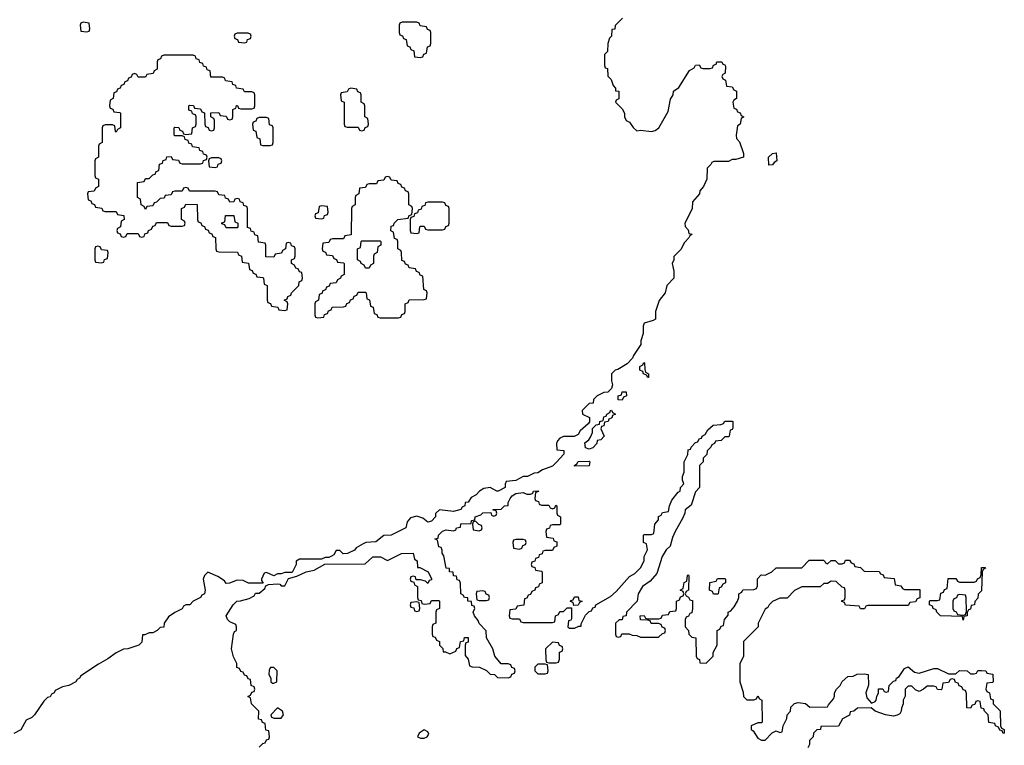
# Model space of a CAD drawing. Header units: inches. Extents: x 2777885 to 2884230, y 684484 to 829189.
# Tile 145 of 239: x 2823644 to 2829014, y 791924 to 795880. Entities that reach past the tile are written whole.
import ezdxf

# ---------------------------------------------------------------- set-up
doc = ezdxf.new("R2010")
doc.units = ezdxf.units.IN
doc.header["$MEASUREMENT"] = 0
doc.layers.add('C8729', color=7, linetype='Continuous')

msp = doc.modelspace()

# ---------------------------------------------------------------- linework, layer by layer
at = {"layer": 'C8729', "color": 6}
for points in [[(2826932, 795888), (2826892, 795848), (2826890, 795828), (2826874, 795826), (2826871, 795790), (2826861, 795779), (2826851.3, 795750), (2826850, 795706), (2826834, 795690), (2826834, 795630), (2826838, 795618), (2826850, 795614), (2826852, 795572), (2826870, 795554), (2826881, 795521), (2826892.7, 795507.3), (2826892.7, 795492.7), (2826911, 795490), (2826911.6, 795448.4), (2826898, 795442), (2826894, 795430), (2826930, 795394), (2826942, 795370), (2826942, 795350), (2826951.3, 795331.3), (2826970, 795322), (2826990, 795292), (2827010, 795274), (2827030, 795278), (2827090, 795271), (2827110, 795276), (2827129.3, 795290.7), (2827180.2, 795379.8), (2827193.6, 795446.4), (2827208.7, 795470), (2827209.3, 795490.7), (2827238, 795510), (2827296.4, 795603.6), (2827322, 795618), (2827330, 795632), (2827350, 795634), (2827358, 795618), (2827370, 795614), (2827410, 795614), (2827422, 795618), (2827428, 795632), (2827442, 795638), (2827446, 795650), (2827474, 795650), (2827478, 795638), (2827490, 795634), (2827492.7, 795627.3), (2827491.6, 795588.4), (2827478, 795582), (2827474, 795570), (2827478, 795558), (2827494, 795550), (2827498, 795518), (2827530, 795514), (2827538, 795498), (2827554, 795490), (2827554, 795450), (2827538, 795442), (2827534, 795430), (2827538, 795398), (2827552.7, 795392.7), (2827558, 795378), (2827572.7, 795372.7), (2827578, 795358), (2827594, 795350), (2827578, 795342), (2827574, 795310), (2827558, 795302), (2827552, 795250), (2827552.7, 795232.7), (2827570, 795214), (2827591.1, 795151.1), (2827591.3, 795130), (2827550, 795118), (2827530, 795118), (2827510, 795106), (2827430, 795106), (2827418, 795102), (2827414, 795090), (2827394, 795070), (2827392, 795010), (2827374, 794970), (2827352.7, 794947.3), (2827352, 794930), (2827312.7, 794887.3), (2827311.1, 794848.9), (2827272, 794770), (2827272.7, 794752.7), (2827290, 794734), (2827294, 794714), (2827312, 794710), (2827298, 794702), (2827294, 794690), (2827270, 794666), (2827250, 794628), (2827211.3, 794588.7), (2827211.3, 794571.3), (2827202, 794550), (2827211.1, 794508.9), (2827211.3, 794470), (2827174, 794430), (2827164.7, 794390), (2827130.9, 794349.1), (2827111.3, 794290), (2827112, 794248), (2827099.6, 794240.4), (2827050, 794226), (2827044.7, 794210), (2827044.7, 794170), (2827031, 794130), (2827031, 794110), (2826991.3, 794050), (2826986, 794034), (2826956.8, 794003.2), (2826906.8, 793973.2), (2826891.1, 793968.9), (2826872, 793950), (2826871.6, 793911.6), (2826878, 793890), (2826871.3, 793868.7), (2826851, 793849), (2826830, 793848), (2826794, 793830), (2826774, 793810), (2826771.3, 793788.7), (2826750, 793788), (2826712, 793750), (2826714, 793730), (2826751, 793711), (2826752, 793688), (2826743.6, 793676.4), (2826701, 793639), (2826690, 793618), (2826667.3, 793607.3), (2826610, 793608), (2826590, 793598), (2826576.9, 793583.1), (2826571.3, 793570), (2826574, 793534), (2826611.3, 793531.3), (2826611.1, 793511.1), (2826570, 793465.2), (2826550, 793446.6), (2826494.8, 793425.2), (2826470, 793408.7), (2826450, 793408), (2826414, 793390), (2826390, 793388.7), (2826350, 793368), (2826298, 793362), (2826292, 793348), (2826291.3, 793330), (2826254, 793310), (2826246, 793310), (2826210, 793328.7), (2826175.3, 793324.7), (2826152, 793310), (2826134, 793290), (2826105.4, 793274.6), (2826090, 793248.7), (2826072.7, 793247.3), (2826071.3, 793230), (2826058, 793222), (2826050.6, 793209.4), (2826010, 793199), (2825932.7, 793207.3), (2825912, 793188), (2825911.3, 793170), (2825890, 793145.2), (2825870, 793141.2), (2825843.2, 793163.2), (2825810, 793173.2), (2825775.3, 793164.7), (2825756.9, 793143.1), (2825750, 793109), (2825670, 793069.3), (2825630, 793068.7), (2825587.1, 793032.9), (2825531, 793029), (2825516.9, 793023.1), (2825479.6, 793000.4), (2825470, 792988), (2825431.1, 792968.9), (2825408.4, 792968.4), (2825390, 792986), (2825370, 792986), (2825356.9, 792963.1), (2825345.4, 792954.6), (2825330, 792948), (2825310, 792948), (2825290, 792938), (2825170, 792938), (2825152, 792928), (2825151.1, 792908.9), (2825130, 792866), (2825090, 792866), (2825070, 792858), (2825050, 792858), (2825030, 792848.7), (2824990, 792866), (2824978, 792862), (2824962, 792830), (2824962, 792822), (2824972.7, 792807.3), (2824891.3, 792808.7), (2824862, 792822), (2824830, 792824), (2824788, 792808), (2824770, 792806), (2824760.2, 792820.2), (2824725.2, 792845.2), (2824670, 792868), (2824651.1, 792848.9), (2824644.7, 792830), (2824656, 792770), (2824651.3, 792750), (2824636.9, 792743.1), (2824630, 792729), (2824591, 792709), (2824572, 792690), (2824551, 792689), (2824538, 792682), (2824530, 792668.7), (2824490, 792648.7), (2824455.3, 792624.7), (2824432, 792590), (2824430, 792568), (2824410, 792566), (2824394, 792550), (2824370, 792538), (2824350, 792538), (2824326, 792526), (2824314, 792526), (2824310, 792486), (2824294, 792470), (2824234, 792450), (2824210, 792448.7), (2824170, 792428.7), (2824125.4, 792394.6), (2824073.2, 792366.8), (2823978, 792302), (2823970.8, 792290), (2823957.3, 792282.7), (2823950, 792269.3), (2823912, 792250), (2823878, 792242), (2823838, 792222), (2823831.3, 792210), (2823816.9, 792203.1), (2823810, 792189), (2823796, 792184), (2823774.8, 792165.2), (2823724.7, 792090), (2823710, 792075.3), (2823678.8, 792061.2), (2823650, 792008.7), (2823611.3, 791988.7)], [(2824950, 791914), (2824970, 791934), (2824982, 791938), (2824990, 791954), (2825002, 791958), (2825006, 791970), (2825002, 792002), (2824987.3, 792007.3), (2824982, 792042), (2824968, 792048), (2824962, 792062), (2824947.3, 792067.3), (2824948, 792110), (2824908, 792150), (2824902, 792182), (2824888, 792190), (2824902, 792198), (2824910, 792214), (2824922, 792218), (2824926, 792230), (2824922, 792242), (2824906, 792250), (2824902, 792282), (2824890, 792286), (2824882, 792302), (2824870, 792306), (2824862, 792322), (2824850, 792326), (2824842, 792342), (2824828.4, 792348.4), (2824828, 792370), (2824810, 792406), (2824799, 792450), (2824809.2, 792530.8), (2824816.4, 792543.6), (2824826, 792550), (2824826, 792570), (2824822, 792582), (2824790, 792598), (2824778, 792610), (2824769.4, 792630), (2824809, 792690), (2824829, 792710), (2824849.1, 792710.9), (2824896.4, 792723.6), (2824922, 792738), (2824930, 792754), (2824950, 792754), (2824980.4, 792779.6), (2824987.3, 792792.7), (2825000.2, 792799.8), (2825050, 792804.7), (2825062, 792802), (2825070, 792794), (2825090, 792794), (2825110, 792834), (2825154.6, 792845.4), (2825206, 792870), (2825250, 792878), (2825308, 792912), (2825527.3, 792912.7), (2825570, 792950.8), (2825611.1, 792951.1), (2825650, 792932), (2825726, 792970), (2825790, 792971), (2825798, 792938), (2825811.3, 792930), (2825814, 792894), (2825826, 792894), (2825871.3, 792870), (2825890.7, 792830.7), (2825890, 792826), (2825878, 792822), (2825870, 792806), (2825858, 792818), (2825830, 792826), (2825806, 792826), (2825802, 792842), (2825790, 792846), (2825778, 792842), (2825774, 792830), (2825778, 792818), (2825794, 792814), (2825798, 792798), (2825814, 792790), (2825814, 792730), (2825818, 792718), (2825832.7, 792712.7), (2825838, 792698), (2825850, 792694), (2825882, 792698), (2825890, 792714), (2825930, 792714), (2825934, 792710), (2825934, 792670), (2825918, 792662), (2825914, 792650), (2825914, 792590), (2825898, 792582), (2825894, 792570), (2825894, 792530), (2825898, 792518), (2825910, 792514), (2825918, 792498), (2825934, 792490), (2825934, 792470), (2825951.6, 792451.6), (2825954, 792434), (2825966, 792434), (2825990, 792422), (2826022, 792438), (2826028, 792452), (2826042, 792458), (2826048, 792490), (2826066, 792494), (2826070, 792512), (2826090, 792511.3), (2826090, 792486), (2826078, 792482), (2826074, 792470), (2826072.7, 792412.7), (2826090, 792394), (2826098, 792358), (2826112, 792352), (2826152, 792350), (2826190, 792331.3), (2826210, 792311.3), (2826234, 792310), (2826250, 792294), (2826307.3, 792292.7), (2826322, 792298), (2826327.3, 792312.7), (2826342, 792318), (2826346, 792330), (2826342, 792342), (2826327.3, 792347.3), (2826322, 792362), (2826307.3, 792367.3), (2826270, 792368.7), (2826235.3, 792410), (2826224, 792450), (2826189.2, 792510), (2826188, 792548), (2826150, 792588), (2826144, 792604), (2826124, 792630), (2826118, 792650), (2826126, 792670), (2826122, 792682), (2826110, 792686), (2826108, 792708), (2826089, 792710), (2826088, 792728), (2826070, 792729), (2826062, 792742), (2826049.3, 792750), (2826048.4, 792808.4), (2826042, 792822), (2826030, 792826), (2826026, 792846), (2826010, 792848), (2826008, 792868), (2825989, 792870), (2825988, 792888), (2825969.2, 792890), (2825956.4, 792956.4), (2825948, 792972), (2825948, 792988), (2825942, 793002), (2825930, 793006), (2825922, 793042), (2825908, 793050), (2825926, 793054), (2825928, 793070), (2825950, 793090.8), (2825970, 793098), (2826010, 793094), (2826022, 793098), (2826026, 793110), (2826047.3, 793112.7), (2826050, 793131), (2826106, 793134), (2826108, 793150), (2826126, 793154), (2826128, 793170), (2826159, 793181), (2826170, 793191), (2826214, 793194), (2826218, 793178), (2826230, 793174), (2826242, 793178), (2826246, 793190), (2826242, 793202), (2826226, 793206), (2826226, 793210), (2826270, 793212), (2826288, 793230), (2826308, 793232), (2826308, 793248), (2826319, 793270), (2826330, 793284.7), (2826350, 793296), (2826390, 793302), (2826410, 793294), (2826430, 793294), (2826442, 793298), (2826446, 793310), (2826472, 793312), (2826472.7, 793307.3), (2826458, 793302), (2826454, 793270), (2826458, 793258), (2826472.7, 793252.7), (2826478, 793238), (2826490, 793234), (2826530, 793234), (2826538, 793218), (2826550, 793214), (2826562, 793218), (2826567.3, 793232.7), (2826574, 793230), (2826574, 793190), (2826578, 793178), (2826594, 793170), (2826594, 793130), (2826590, 793126), (2826550, 793126), (2826538, 793122), (2826532.7, 793107.3), (2826518, 793102), (2826514, 793090), (2826518, 793058), (2826552.7, 793052.7), (2826558, 793038), (2826572.7, 793032.7), (2826574, 793010), (2826558, 793002), (2826550, 792986), (2826510, 792986), (2826498, 792982), (2826492.7, 792967.3), (2826478, 792962), (2826472.7, 792947.3), (2826458, 792942), (2826452.7, 792927.3), (2826438, 792922), (2826434, 792910), (2826438, 792898), (2826452.7, 792892.7), (2826458, 792878), (2826490, 792874), (2826494, 792870), (2826494, 792810), (2826478, 792802), (2826472.7, 792787.3), (2826458, 792782), (2826454, 792770), (2826438, 792762), (2826430, 792746), (2826418, 792742), (2826410, 792726), (2826398, 792722), (2826392.7, 792687.3), (2826358, 792682), (2826350, 792666), (2826318, 792662), (2826314, 792630), (2826318, 792618), (2826330, 792614), (2826370, 792614), (2826378, 792598), (2826390, 792594), (2826550, 792594), (2826562, 792598), (2826566, 792630), (2826582, 792638), (2826590, 792654), (2826610, 792654), (2826630, 792674), (2826654, 792674), (2826652.7, 792612.7), (2826650, 792606), (2826638, 792602), (2826634, 792570), (2826642, 792562), (2826670, 792562), (2826694, 792574), (2826706, 792574), (2826706, 792586), (2826730, 792634), (2826750, 792654), (2826762, 792658), (2826770, 792674), (2826782, 792678), (2826786, 792690), (2826865.6, 792734.4), (2826897.5, 792762.5), (2826970, 792844.7), (2826998.6, 792861.4), (2827029.3, 792890.7), (2827049, 792930), (2827050, 792954), (2827068, 792990), (2827062, 793022), (2827046, 793030), (2827046, 793070), (2827050, 793074), (2827090, 793074), (2827102, 793078), (2827108, 793130), (2827127.3, 793152.7), (2827128.4, 793171.6), (2827142, 793178), (2827150, 793194), (2827182, 793198), (2827188, 793230), (2827200.2, 793259.8), (2827235.3, 793304.7), (2827246, 793310), (2827248, 793330), (2827266, 793350), (2827258, 793370), (2827258, 793390), (2827267.3, 793412.7), (2827268, 793470), (2827288, 793510), (2827290, 793534), (2827302, 793538), (2827306, 793550), (2827330, 793574), (2827342, 793578), (2827350, 793594), (2827362, 793598), (2827366, 793610), (2827382, 793618), (2827396.4, 793643.6), (2827426, 793670), (2827467.3, 793672.7), (2827482, 793678), (2827488.9, 793691.1), (2827530, 793691.3), (2827534, 793690), (2827532.7, 793652.7), (2827530, 793646), (2827518, 793642), (2827514, 793610), (2827510, 793606), (2827490, 793606), (2827470, 793586), (2827438, 793582), (2827434, 793570), (2827418, 793562), (2827414, 793550), (2827394, 793530), (2827392, 793510), (2827372, 793490), (2827371.3, 793470), (2827352, 793450), (2827352, 793330), (2827330, 793306), (2827306, 793234), (2827272.7, 793207.3), (2827272, 793190), (2827259.6, 793160.4), (2827218, 793090), (2827203.5, 793056.5), (2827191, 793010), (2827170.7, 792989.3), (2827147.1, 792952.9), (2827119.8, 792860.2), (2827082, 792818), (2827041, 792790), (2827018, 792750), (2827012, 792710), (2826954, 792650), (2826952, 792630), (2826934, 792626), (2826930, 792608), (2826912.7, 792607.3), (2826894, 792590), (2826894, 792530), (2826898, 792518), (2826910, 792514), (2826922, 792518), (2826928, 792532), (2826968.9, 792531.1), (2826983.6, 792523.6), (2827010, 792522), (2827030, 792514), (2827127.3, 792512.7), (2827150, 792534), (2827162, 792538), (2827166, 792550), (2827162, 792562), (2827148, 792568), (2827142, 792582), (2827127.3, 792587.3), (2827088.4, 792588.4), (2827082, 792602), (2827070, 792606), (2827030, 792608), (2827028, 792630), (2827050, 792632), (2827058, 792618), (2827070, 792614), (2827130, 792614), (2827142, 792618), (2827150, 792634), (2827182, 792638), (2827190, 792654), (2827222, 792658), (2827226, 792670), (2827226, 792710), (2827242, 792718), (2827247.3, 792732.7), (2827262, 792738), (2827266, 792750), (2827262, 792762), (2827246, 792770), (2827262, 792778), (2827268.4, 792811.6), (2827282, 792818), (2827286, 792850), (2827290, 792854), (2827294, 792850), (2827292, 792770), (2827278, 792762), (2827274, 792750), (2827278, 792738), (2827292, 792732), (2827298, 792718), (2827312.7, 792712.7), (2827314, 792670), (2827310, 792646), (2827298, 792642), (2827292, 792628), (2827278, 792622), (2827274, 792610), (2827274, 792570), (2827292, 792550), (2827294, 792530), (2827310, 792514), (2827332, 792510), (2827334, 792410), (2827338, 792398), (2827351.6, 792391.6), (2827354, 792374), (2827387.3, 792372.7), (2827426, 792410), (2827426, 792430), (2827448, 792470), (2827448, 792550), (2827462, 792558), (2827470, 792574), (2827482, 792578), (2827488, 792610), (2827507.3, 792632.7), (2827508, 792650), (2827522, 792658), (2827540.4, 792679.6), (2827558, 792710), (2827566, 792730), (2827566, 792750), (2827582, 792758), (2827588.4, 792771.6), (2827647.3, 792772.7), (2827662, 792778), (2827667.3, 792792.7), (2827668.4, 792831.6), (2827687.3, 792852.7), (2827710, 792852), (2827746, 792870), (2827770, 792892), (2827910, 792892), (2827950, 792934), (2828027.3, 792932.7), (2828034, 792930), (2828038, 792918), (2828050, 792914), (2828070, 792932), (2828091.6, 792931.6), (2828110, 792914), (2828130, 792914), (2828142, 792918), (2828147.3, 792932.7), (2828170, 792934), (2828178, 792918), (2828192.7, 792912.7), (2828198, 792898), (2828230, 792894), (2828250, 792874), (2828331.6, 792871.6), (2828338, 792858), (2828352.7, 792852.7), (2828358, 792838), (2828412.7, 792832.7), (2828418, 792798), (2828450, 792794), (2828458, 792778), (2828470, 792774), (2828552.7, 792772.7), (2828552.7, 792727.3), (2828538, 792722), (2828530, 792706), (2828498, 792702), (2828490, 792686), (2828270, 792686), (2828258, 792682), (2828251.6, 792668.4), (2828230, 792668), (2828222, 792682), (2828148.4, 792688.4), (2828142, 792702), (2828127.3, 792707.3), (2828127.3, 792712.7), (2828142, 792718), (2828146, 792730), (2828146, 792770), (2828142, 792782), (2828130, 792786), (2828096.4, 792816.4), (2828070, 792818), (2828050, 792806), (2828030, 792806), (2828010, 792788), (2827910, 792788), (2827870, 792768), (2827830, 792726), (2827790, 792726), (2827750, 792708), (2827732, 792690), (2827724.7, 792675.3), (2827710, 792666), (2827672, 792590), (2827672, 792570), (2827592, 792490), (2827591.3, 792410), (2827571.6, 792368.4), (2827571.3, 792270), (2827590, 792214), (2827592, 792190), (2827610, 792172), (2827647.3, 792172.7), (2827662, 792178), (2827670, 792194), (2827678, 792178), (2827692, 792170), (2827694, 792050), (2827690, 792046), (2827670, 792046), (2827634, 792030), (2827634, 792010), (2827643.6, 792003.6), (2827670, 791962), (2827690, 791951.3), (2827710, 791951.3), (2827748.7, 791991.3), (2827770, 792002), (2827790, 791994), (2827802, 791998), (2827808, 792030), (2827828.7, 792070), (2827829.3, 792090.7), (2827848, 792110), (2827850, 792132), (2827870, 792151.3), (2827890, 792158), (2827930, 792151.3), (2827952.7, 792132.7), (2828050, 792134), (2828054.6, 792145.4), (2828082, 792178), (2828088.4, 792191.6), (2828088.7, 792210), (2828098, 792230), (2828118, 792250), (2828130, 792272), (2828160.4, 792299.6), (2828190, 792301), (2828211.6, 792311.6), (2828250, 792314), (2828272, 792310), (2828272.7, 792252.7), (2828258, 792210), (2828263.5, 792183.5), (2828290, 792154), (2828310, 792162), (2828315.3, 792170), (2828318, 792190), (2828328, 792210), (2828328.7, 792231.3), (2828352, 792232), (2828358, 792218), (2828370, 792214), (2828382, 792218), (2828386, 792250), (2828410, 792274), (2828422, 792278), (2828426, 792290), (2828440.4, 792299.6), (2828470, 792342), (2828490, 792351.3), (2828523.6, 792323.6), (2828550, 792318), (2828630, 792342), (2828650, 792342), (2828710, 792314), (2828750, 792314), (2828770, 792331.3), (2828810.9, 792330.9), (2828830, 792314), (2828850, 792314), (2828862, 792318), (2828870, 792332), (2828890, 792332), (2828914, 792330), (2828918, 792318), (2828951.3, 792311.3), (2828954, 792270), (2828950, 792266), (2828918, 792262), (2828914, 792230), (2828918, 792218), (2828934, 792210), (2828938, 792178), (2828952.7, 792172.7), (2828954, 792150), (2828991.6, 792111.6), (2828994, 792030), (2828998, 792018), (2829014, 792010), (2829014, 791990), (2829008, 791988), (2829002, 792002), (2828990, 792006), (2828982, 792022), (2828966, 792030), (2828962, 792042), (2828928.9, 792048.9), (2828926, 792090), (2828906, 792110), (2828902, 792122), (2828887.3, 792127.3), (2828882, 792162), (2828870, 792166), (2828858, 792162), (2828852.7, 792147.3), (2828838, 792142), (2828830, 792126), (2828808.9, 792128.9), (2828807.3, 792207.3), (2828802, 792222), (2828790, 792226), (2828782, 792242), (2828768, 792248), (2828762, 792262), (2828747.3, 792267.3), (2828742, 792282), (2828730, 792286), (2828718, 792282), (2828710, 792266), (2828678, 792262), (2828674, 792230), (2828670, 792226), (2828650, 792228), (2828642, 792242), (2828627.3, 792247.3), (2828592.7, 792247.3), (2828574, 792230), (2828550, 792218), (2828530, 792226), (2828510, 792246), (2828490, 792246), (2828474, 792230), (2828472.7, 792192.7), (2828462, 792170), (2828462, 792150), (2828452.7, 792127.3), (2828452, 792110), (2828443.6, 792096.4), (2828430, 792088), (2828410, 792082), (2828366, 792090), (2828309.3, 792109.3), (2828288.4, 792128.4), (2828212.7, 792127.3), (2828194, 792110), (2828174, 792106), (2828170, 792088), (2828131.6, 792068.4), (2828110, 792028), (2828014, 792026), (2828012, 792010), (2827992, 792008), (2827974, 791990), (2827972, 791970), (2827952, 791950), (2827950.9, 791929.1), (2827942, 791910)]]:
    msp.add_lwpolyline(points, dxfattribs=at)
for points in [[(2823990, 795866), (2823978, 795862), (2823974, 795850), (2823978, 795818), (2824010, 795814), (2824022, 795818), (2824026, 795830), (2824022, 795862)], [(2825810, 795866), (2825730, 795866), (2825718, 795862), (2825714, 795850), (2825714, 795810), (2825718, 795798), (2825732.7, 795792.7), (2825738, 795778), (2825752.7, 795772.7), (2825758, 795738), (2825772.7, 795732.7), (2825778, 795718), (2825794, 795710), (2825798, 795678), (2825830, 795674), (2825842, 795678), (2825847.3, 795692.7), (2825862, 795698), (2825867.3, 795732.7), (2825882, 795738), (2825886, 795750), (2825886, 795810), (2825882, 795822), (2825867.3, 795827.3), (2825862, 795842), (2825827.3, 795847.3), (2825822, 795862)], [(2824890, 795806), (2824830, 795806), (2824818, 795802), (2824814, 795790), (2824818, 795778), (2824832.7, 795772.7), (2824838, 795758), (2824870, 795754), (2824882, 795758), (2824887.3, 795772.7), (2824902, 795778), (2824906, 795790), (2824902, 795802)], [(2824590, 795686), (2824430, 795686), (2824418, 795682), (2824412.7, 795667.3), (2824398, 795662), (2824394, 795650), (2824394, 795610), (2824378, 795602), (2824372.7, 795587.3), (2824338, 795582), (2824330, 795566), (2824290, 795566), (2824282, 795582), (2824270, 795586), (2824258, 795582), (2824252.7, 795567.3), (2824238, 795562), (2824232.7, 795547.3), (2824218, 795542), (2824212.7, 795527.3), (2824198, 795522), (2824192.7, 795507.3), (2824178, 795502), (2824172.7, 795487.3), (2824158, 795482), (2824154, 795450), (2824138, 795442), (2824134, 795410), (2824138, 795398), (2824152.7, 795392.7), (2824158, 795378), (2824190, 795374), (2824194, 795370), (2824194, 795290), (2824178, 795282), (2824170, 795266), (2824166, 795270), (2824162, 795302), (2824150, 795306), (2824110, 795306), (2824098, 795302), (2824094, 795290), (2824094, 795210), (2824078, 795202), (2824074, 795190), (2824074, 795130), (2824058, 795122), (2824054, 795110), (2824054, 795030), (2824058, 795018), (2824074, 795010), (2824074, 794970), (2824058, 794962), (2824050, 794946), (2824018, 794942), (2824014, 794930), (2824018, 794898), (2824032.7, 794892.7), (2824038, 794878), (2824052.7, 794872.7), (2824058, 794858), (2824092.7, 794852.7), (2824098, 794838), (2824110, 794834), (2824170, 794834), (2824178, 794818), (2824212.7, 794812.7), (2824214, 794790), (2824198, 794782), (2824194, 794750), (2824178, 794742), (2824174, 794730), (2824178, 794718), (2824192.7, 794712.7), (2824198, 794698), (2824210, 794694), (2824222, 794698), (2824230, 794714), (2824290, 794714), (2824298, 794698), (2824310, 794694), (2824322, 794698), (2824327.3, 794712.7), (2824342, 794718), (2824346, 794730), (2824362, 794738), (2824370, 794754), (2824382, 794758), (2824390, 794774), (2824450, 794774), (2824458, 794758), (2824470, 794754), (2824530, 794754), (2824542, 794758), (2824546, 794770), (2824542, 794782), (2824526, 794790), (2824526, 794850), (2824542, 794858), (2824550, 794874), (2824612.7, 794872.7), (2824614, 794790), (2824618, 794778), (2824632.7, 794772.7), (2824638, 794758), (2824652.7, 794752.7), (2824658, 794738), (2824672.7, 794732.7), (2824678, 794718), (2824692.7, 794712.7), (2824698, 794698), (2824712.7, 794692.7), (2824714, 794630), (2824718, 794618), (2824730, 794614), (2824832.7, 794612.7), (2824838, 794598), (2824854, 794590), (2824858, 794558), (2824892.7, 794552.7), (2824898, 794518), (2824912.7, 794512.7), (2824918, 794498), (2824932.7, 794492.7), (2824938, 794478), (2824970, 794474), (2824974, 794470), (2824978, 794438), (2824994, 794430), (2824994, 794350), (2824998, 794338), (2825012.7, 794332.7), (2825018, 794318), (2825052.7, 794312.7), (2825058, 794298), (2825090, 794294), (2825102, 794298), (2825106, 794330), (2825102, 794342), (2825086, 794350), (2825102, 794358), (2825106, 794370), (2825122, 794378), (2825126, 794390), (2825166, 794430), (2825168.4, 794451.6), (2825182, 794458), (2825186, 794470), (2825182, 794502), (2825170, 794506), (2825162, 794522), (2825150, 794526), (2825142, 794542), (2825126, 794550), (2825126, 794570), (2825142, 794578), (2825146, 794590), (2825146, 794630), (2825142, 794642), (2825127.3, 794647.3), (2825122, 794662), (2825110, 794666), (2825098, 794662), (2825094, 794630), (2825078, 794622), (2825072.7, 794607.3), (2825038, 794602), (2825030, 794586), (2824987.3, 794587.3), (2824986, 794650), (2824982, 794662), (2824947.3, 794667.3), (2824942, 794702), (2824927.3, 794707.3), (2824922, 794722), (2824907.3, 794727.3), (2824902, 794742), (2824887.3, 794747.3), (2824886, 794850), (2824882, 794862), (2824867.3, 794867.3), (2824862, 794882), (2824847.3, 794887.3), (2824842, 794902), (2824830, 794906), (2824818, 794902), (2824812.7, 794887.3), (2824790, 794886), (2824782, 794902), (2824767.3, 794907.3), (2824762, 794922), (2824730, 794926), (2824722, 794942), (2824710, 794946), (2824570, 794946), (2824562, 794962), (2824550, 794966), (2824538, 794962), (2824530, 794946), (2824490, 794946), (2824478, 794942), (2824470, 794926), (2824438, 794922), (2824432.7, 794907.3), (2824410, 794906), (2824390, 794886), (2824378, 794882), (2824370, 794866), (2824338, 794862), (2824330, 794846), (2824322, 794862), (2824306, 794870), (2824302, 794902), (2824286, 794910), (2824287.3, 794992.7), (2824322, 794998), (2824330, 795014), (2824350, 795014), (2824370, 795034), (2824382, 795038), (2824388, 795052), (2824402, 795058), (2824407.3, 795092.7), (2824422, 795098), (2824427.3, 795112.7), (2824442, 795118), (2824447.3, 795132.7), (2824470, 795134), (2824478, 795118), (2824510, 795114), (2824518, 795098), (2824530, 795094), (2824630, 795094), (2824642, 795098), (2824647.3, 795112.7), (2824662, 795118), (2824666, 795130), (2824662, 795142), (2824647.3, 795147.3), (2824642, 795162), (2824627.3, 795167.3), (2824622, 795182), (2824587.3, 795187.3), (2824582, 795202), (2824567.3, 795207.3), (2824562, 795222), (2824547.3, 795227.3), (2824542, 795242), (2824530, 795246), (2824490, 795246), (2824486, 795250), (2824486, 795290), (2824490, 795294), (2824512.7, 795292.7), (2824518, 795278), (2824532, 795272), (2824538, 795258), (2824550, 795254), (2824582, 795258), (2824586, 795290), (2824602, 795298), (2824606, 795310), (2824606, 795350), (2824602, 795362), (2824587.3, 795367.3), (2824582, 795382), (2824567.3, 795387.3), (2824566, 795410), (2824570, 795414), (2824592.7, 795412.7), (2824598, 795398), (2824630, 795394), (2824638, 795378), (2824652.7, 795372.7), (2824654, 795310), (2824658, 795298), (2824672.7, 795292.7), (2824678, 795278), (2824690, 795274), (2824702, 795278), (2824706, 795290), (2824706, 795330), (2824702, 795342), (2824686, 795350), (2824687.3, 795372.7), (2824730, 795374), (2824738, 795358), (2824770, 795354), (2824778, 795338), (2824790, 795334), (2824802, 795338), (2824806, 795350), (2824806, 795390), (2824822, 795398), (2824827.3, 795412.7), (2824832.7, 795412.7), (2824838, 795398), (2824850, 795394), (2824910, 795394), (2824922, 795398), (2824926, 795410), (2824926, 795470), (2824922, 795482), (2824910, 795486), (2824870, 795486), (2824862, 795502), (2824827.3, 795507.3), (2824822, 795522), (2824807.3, 795527.3), (2824802, 795542), (2824767.3, 795547.3), (2824762, 795562), (2824750, 795566), (2824687.3, 795567.3), (2824682, 795602), (2824667.3, 795607.3), (2824662, 795622), (2824647.3, 795627.3), (2824642, 795642), (2824627.3, 795647.3), (2824622, 795662), (2824607.3, 795667.3), (2824602, 795682)], [(2825450, 795506), (2825438, 795502), (2825430, 795486), (2825398, 795482), (2825394, 795470), (2825398, 795438), (2825414, 795430), (2825414, 795310), (2825418, 795298), (2825430, 795294), (2825490, 795294), (2825498, 795278), (2825510, 795274), (2825522, 795278), (2825527.3, 795292.7), (2825542, 795298), (2825546, 795310), (2825542, 795342), (2825526, 795350), (2825526, 795410), (2825522, 795422), (2825506, 795430), (2825506, 795470), (2825502, 795482), (2825487.3, 795487.3), (2825482, 795502)], [(2824990, 795346), (2824950, 795346), (2824938, 795342), (2824932.7, 795327.3), (2824918, 795322), (2824914, 795310), (2824918, 795278), (2824932.7, 795272.7), (2824938, 795238), (2824954, 795230), (2824958, 795198), (2824970, 795194), (2825010, 795194), (2825022, 795198), (2825026, 795210), (2825026, 795290), (2825022, 795302), (2825007.3, 795307.3), (2825002, 795342)], [(2827730, 795086), (2827728, 795130), (2827750, 795151.3), (2827770, 795154), (2827774, 795110), (2827758, 795102), (2827750, 795088)], [(2824730, 795126), (2824690, 795126), (2824678, 795122), (2824674, 795110), (2824678, 795078), (2824710, 795074), (2824722, 795078), (2824727.3, 795092.7), (2824742, 795098), (2824746, 795110), (2824742, 795122)], [(2825650, 795026), (2825638, 795022), (2825630, 795006), (2825598, 795002), (2825590, 794986), (2825550, 794986), (2825538, 794982), (2825530, 794966), (2825498, 794962), (2825494, 794930), (2825478, 794922), (2825474, 794910), (2825474, 794870), (2825458, 794862), (2825454, 794850), (2825452.7, 794707.3), (2825418, 794702), (2825410, 794686), (2825350, 794686), (2825338, 794682), (2825330, 794666), (2825298, 794662), (2825294, 794630), (2825298, 794618), (2825312.7, 794612.7), (2825318, 794598), (2825350, 794594), (2825358, 794578), (2825372.7, 794572.7), (2825378, 794558), (2825410, 794554), (2825414, 794550), (2825414, 794490), (2825398, 794482), (2825394, 794470), (2825378, 794462), (2825370, 794446), (2825338, 794442), (2825332.7, 794427.3), (2825318, 794422), (2825312.7, 794407.3), (2825298, 794402), (2825292.7, 794387.3), (2825278, 794382), (2825274, 794350), (2825258, 794342), (2825254, 794330), (2825254, 794270), (2825258, 794258), (2825270, 794254), (2825302, 794258), (2825307.3, 794272.7), (2825322, 794278), (2825327.3, 794292.7), (2825342, 794298), (2825347.3, 794312.7), (2825410, 794314), (2825422, 794318), (2825427.3, 794332.7), (2825442, 794338), (2825447.3, 794352.7), (2825462, 794358), (2825467.3, 794372.7), (2825482, 794378), (2825490, 794394), (2825530, 794394), (2825534, 794390), (2825538, 794358), (2825552.7, 794352.7), (2825558, 794318), (2825572.7, 794312.7), (2825578, 794278), (2825592.7, 794272.7), (2825598, 794258), (2825610, 794254), (2825710, 794254), (2825722, 794258), (2825727.3, 794272.7), (2825742, 794278), (2825746, 794290), (2825746, 794330), (2825762, 794338), (2825767.3, 794352.7), (2825850, 794354), (2825862, 794358), (2825866, 794390), (2825862, 794402), (2825848.4, 794408.4), (2825842, 794482), (2825827.3, 794487.3), (2825822, 794502), (2825807.3, 794507.3), (2825802, 794522), (2825767.3, 794527.3), (2825762, 794542), (2825747.3, 794547.3), (2825742, 794562), (2825727.3, 794567.3), (2825726, 794610), (2825722, 794622), (2825706, 794630), (2825706, 794670), (2825702, 794682), (2825687.3, 794687.3), (2825682, 794722), (2825668, 794728), (2825670, 794754), (2825682, 794758), (2825686, 794770), (2825706, 794790), (2825762, 794798), (2825767.3, 794812.7), (2825782, 794818), (2825786, 794850), (2825782, 794862), (2825766, 794870), (2825766, 794930), (2825762, 794942), (2825747.3, 794947.3), (2825742, 794962), (2825727.3, 794967.3), (2825722, 794982), (2825707.3, 794987.3), (2825702, 795002), (2825670, 795006), (2825662, 795022)], [(2825950, 794886), (2825870, 794886), (2825858, 794882), (2825852.7, 794867.3), (2825838, 794862), (2825832.7, 794847.3), (2825818, 794842), (2825812.7, 794827.3), (2825798, 794822), (2825792.7, 794807.3), (2825778, 794802), (2825774, 794790), (2825774, 794730), (2825778, 794718), (2825810, 794714), (2825822, 794718), (2825826, 794750), (2825830, 794754), (2825850, 794754), (2825858, 794738), (2825870, 794734), (2825950, 794734), (2825962, 794738), (2825967.3, 794752.7), (2825982, 794758), (2825986, 794770), (2825986, 794850), (2825982, 794862), (2825967.3, 794867.3), (2825962, 794882)], [(2825290, 794866), (2825278, 794862), (2825272.7, 794827.3), (2825258, 794822), (2825254, 794810), (2825258, 794798), (2825290, 794794), (2825302, 794798), (2825307.3, 794812.7), (2825322, 794818), (2825326, 794830), (2825322, 794862)], [(2824770, 794746), (2824762, 794762), (2824747.3, 794767.3), (2824747.3, 794772.7), (2824762, 794778), (2824767.3, 794812.7), (2824812.7, 794812.7), (2824818, 794778), (2824834, 794770), (2824834, 794750), (2824830, 794746)], [(2825530, 794526), (2825522, 794542), (2825506, 794550), (2825502, 794562), (2825486, 794570), (2825486, 794630), (2825502, 794638), (2825506, 794670), (2825510, 794674), (2825610, 794674), (2825614, 794670), (2825614, 794650), (2825598, 794642), (2825594, 794610), (2825578, 794602), (2825574, 794590), (2825574, 794550), (2825558, 794542), (2825550, 794526)], [(2824070, 794646), (2824058, 794642), (2824054, 794630), (2824054, 794570), (2824058, 794558), (2824090, 794554), (2824102, 794558), (2824107.3, 794572.7), (2824122, 794578), (2824126, 794610), (2824122, 794622), (2824090, 794626), (2824082, 794642)], [(2827070, 793928.7), (2827062, 793942), (2827046, 793950), (2827042, 793962), (2827026, 793970), (2827026, 793990), (2827042, 793998), (2827048.4, 794011.6), (2827052, 794010), (2827052.7, 793972.7), (2827058, 793958), (2827074, 793950), (2827074, 793930)], [(2826930, 793806), (2826907.3, 793807.3), (2826908, 793830), (2826926, 793834), (2826930, 793851.3), (2826951.6, 793851.6), (2826954, 793830), (2826938, 793822)], [(2826750, 793538), (2826730, 793546), (2826726.6, 793573.4), (2826748, 793590), (2826756.4, 793603.6), (2826768.7, 793630), (2826768, 793652), (2826788.4, 793671.6), (2826806, 793674), (2826808, 793690), (2826826, 793694), (2826830, 793714), (2826842, 793718), (2826846, 793730), (2826862, 793738), (2826866, 793750), (2826871.6, 793751.6), (2826878, 793738), (2826894, 793730), (2826878, 793722), (2826874, 793710), (2826858, 793702), (2826854, 793690), (2826834, 793686), (2826830, 793666), (2826818, 793662), (2826814, 793650), (2826832, 793610), (2826814, 793590), (2826794, 793586), (2826792, 793570), (2826770, 793546)], [(2826670, 793446), (2826669, 793450), (2826682, 793458), (2826690, 793472), (2826750, 793474), (2826754, 793470), (2826750, 793448)], [(2826130, 793146), (2826118, 793142), (2826114, 793130), (2826118, 793098), (2826150, 793094), (2826162, 793098), (2826166, 793110), (2826162, 793122), (2826147.3, 793127.3)], [(2826390, 793046), (2826350, 793046), (2826338, 793042), (2826334, 793030), (2826338, 792998), (2826370, 792994), (2826382, 792998), (2826387.3, 793012.7), (2826402, 793018), (2826406, 793030), (2826402, 793042)], [(2828790, 792606), (2828786, 792626), (2828666, 792630), (2828646, 792650), (2828642, 792662), (2828626, 792670), (2828622, 792682), (2828606, 792690), (2828606, 792710), (2828610, 792714), (2828650, 792714), (2828662, 792718), (2828667.3, 792752.7), (2828682, 792758), (2828687.3, 792772.7), (2828702, 792778), (2828707.3, 792832.7), (2828750, 792834), (2828758, 792818), (2828770, 792814), (2828850, 792814), (2828862, 792818), (2828868, 792832), (2828882, 792838), (2828887.3, 792852.7), (2828890, 792894), (2828910, 792894), (2828912, 792890), (2828898, 792882), (2828894, 792870), (2828890, 792766), (2828872, 792748), (2828870, 792726), (2828852.7, 792707.3), (2828852, 792690), (2828834, 792686), (2828830, 792666), (2828818, 792662), (2828812, 792648), (2828810.9, 792629.1), (2828794, 792626)], [(2827450, 792748), (2827428.4, 792748.4), (2827422, 792762), (2827406, 792770), (2827408.4, 792811.6), (2827442, 792818), (2827450, 792834), (2827490, 792834), (2827494, 792830), (2827494, 792810), (2827478, 792802), (2827470, 792786), (2827458, 792782), (2827454, 792750)], [(2826170, 792766), (2826138, 792762), (2826134, 792750), (2826138, 792718), (2826150, 792714), (2826190, 792714), (2826202, 792718), (2826206, 792730), (2826202, 792742), (2826187.3, 792747.3), (2826182, 792762)], [(2826666, 792686), (2826662, 792702), (2826648, 792708), (2826650, 792714), (2826662, 792718), (2826670, 792734), (2826690, 792734), (2826694, 792714), (2826712, 792710), (2826698, 792702), (2826690, 792688)], [(2828770, 792746), (2828758, 792742), (2828752.7, 792727.3), (2828738, 792722), (2828734, 792710), (2828734, 792670), (2828738, 792658), (2828752, 792652), (2828758, 792638), (2828790, 792634), (2828802, 792638), (2828807.3, 792652.7), (2828806, 792730), (2828802, 792742)], [(2825810, 792706), (2825778, 792702), (2825774, 792690), (2825778, 792678), (2825792.7, 792672.7), (2825798, 792658), (2825810, 792654), (2825822, 792658), (2825826, 792670), (2825822, 792702)], [(2826550, 792486), (2826512, 792450), (2826514, 792390), (2826518, 792378), (2826530, 792374), (2826570, 792374), (2826582, 792378), (2826587.3, 792392.7), (2826588.4, 792431.6), (2826602, 792438), (2826606, 792450), (2826602, 792462), (2826588, 792468), (2826582, 792482)], [(2825030, 792348), (2825012.7, 792347.3), (2825005.4, 792334.6), (2825002, 792310), (2825014, 792290), (2825014, 792270), (2825022, 792262), (2825030, 792262), (2825046, 792270), (2825048, 792330)], [(2826510, 792366), (2826470, 792366), (2826454, 792350), (2826454, 792330), (2826470, 792314), (2826510, 792314), (2826522, 792318), (2826526, 792330), (2826522, 792362)], [(2825050, 792128), (2825014, 792090), (2825018, 792078), (2825032.7, 792072.7), (2825070, 792072), (2825082, 792090), (2825078, 792110)], [(2825850, 792008), (2825822, 791990), (2825814, 791970), (2825830, 791962), (2825850, 791962), (2825866, 791970), (2825875.3, 791984.7), (2825870, 791998)]]:
    msp.add_lwpolyline(points, close=True, dxfattribs=at)

doc.saveas('drawing.dxf')
